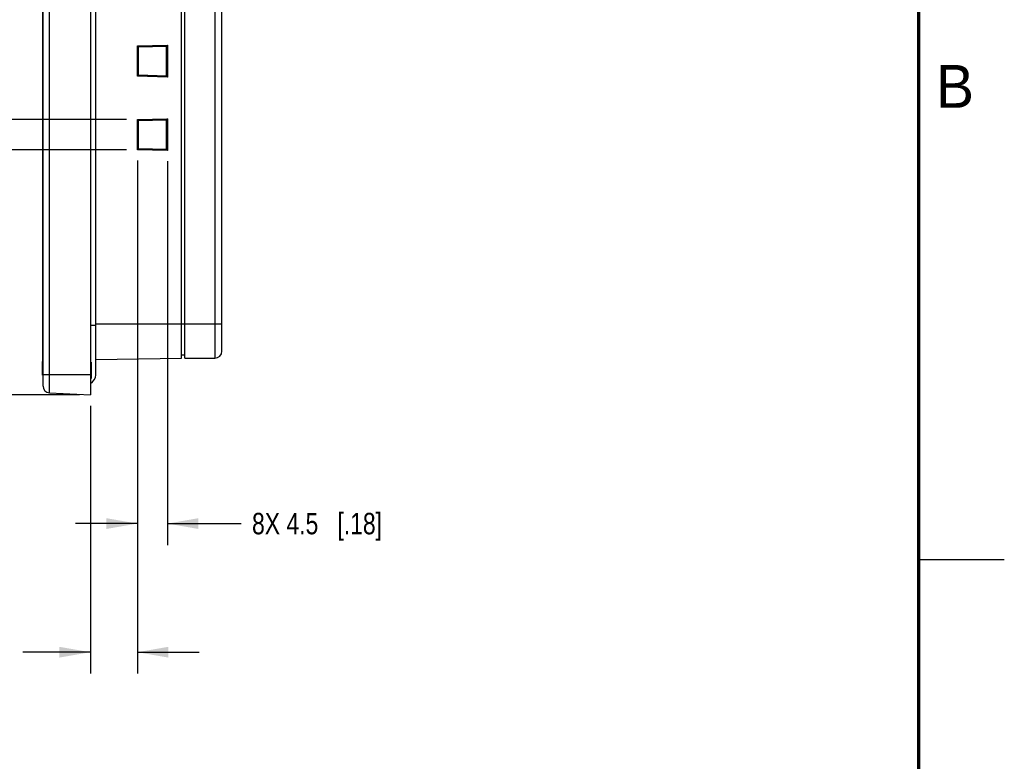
# Model space of a CAD drawing. Header units: inches. Extents: x 0 to 34, y 0 to 22.
# Tile 33 of 34: x 28.3 to 34, y 4.3 to 8.6. Entities that reach past the tile are written whole.
import ezdxf

# ---------------------------------------------------------------- set-up
doc = ezdxf.new("R2010")
doc.units = ezdxf.units.IN
doc.header["$LTSCALE"] = 1.87
doc.header["$MEASUREMENT"] = 0
doc.layers.get('0').update_dxf_attribs({"linetype": 'CONTINUOUS'})
doc.layers.add('DIMENSIONS', color=7, linetype='CONTINUOUS')
doc.styles.get("Standard").update_dxf_attribs({"font": 'txt', "width": 0.8})
doc.styles.add('TEXTSTYLE_2', font='txt')
doc.dimstyles.new('DIMSTYLE_2', dxfattribs={"dimtxt": 0.125, "dimasz": 0.18, "dimexe": 0.125, "dimexo": 0.0625, "dimgap": 0.0625, "dimtad": 0, "dimtih": 1, "dimtoh": 1, "dimdsep": 46, "dimtxsty": 'STANDARD', "dimblk": '_FILLED', "dimblk1": '_FILLED', "dimblk2": '_FILLED', "dimcen": 0.09, "dimadec": 0, "dimazin": 0, "dimtp": 0.02, "dimtm": 0.02, "dimtfac": 1, "dimtofl": 0, "dimtmove": 0, "dimatfit": 3, "dimldrblk": '_FILLED', "dimfxl": 1, "dimtolj": 1, "dimarcsym": 0})
doc.dimstyles.new('DIMSTYLE_3', dxfattribs={"dimtxt": 0.125, "dimasz": 0.18, "dimexe": 0.125, "dimexo": 0.0625, "dimgap": 0.0625, "dimtad": 0, "dimtih": 1, "dimtoh": 1, "dimdec": 1, "dimdsep": 46, "dimtxsty": 'STANDARD', "dimblk": '_FILLED', "dimblk1": '_FILLED', "dimblk2": '_FILLED', "dimcen": 0.09, "dimadec": 0, "dimazin": 0, "dimtp": 0.02, "dimtm": 0.02, "dimtfac": 1, "dimtdec": 1, "dimtofl": 0, "dimtmove": 0, "dimatfit": 3, "dimldrblk": '_FILLED', "dimfxl": 1, "dimtolj": 1, "dimarcsym": 0})

# ---------------------------------------------------------------- blocks, each defined once
blk = doc.blocks.new('_FILLED')
at = {"color": 0, "linetype": 'BYBLOCK'}
blk.add_solid([(0, 0), (-1, 0.174), (-1, -0.174)], dxfattribs=at)
blk = doc.blocks.new('*D4')
at = {"layer": 'DIMENSIONS', "color": 2, "linetype": 'CONTINUOUS'}
for p, q in [((28.8802, 7.8896), (26.7639, 7.8896)), ((26.8889, 7.8896), (26.8889, 7.3)), ((26.8889, 6.4603), (26.8889, 7.05)), ((28.6059, 6.4603), (26.7639, 6.4603))]:
    blk.add_line(p, q, dxfattribs=at)
at = {"layer": 'DIMENSIONS', "color": 2, "linetype": 'CONTINUOUS', "xscale": 0.18, "yscale": 0.18, "zscale": 0.18}
for p, rotation in [((26.8889, 7.8896), 90), ((26.8889, 6.4603), 270)]:
    blk.add_blockref('_FILLED', p, dxfattribs=dict(at, rotation=rotation))
at = {"layer": 'DIMENSIONS', "color": 2, "linetype": 'CONTINUOUS', "insert": (26.8889, 7.2375), "char_height": 0.125, "width": 1.525, "attachment_point": 2, "line_spacing_factor": 0.9}
blk.add_mtext('4X 36.3{\\Ftxt.shx;\\W1.000000;\\H0.125000; }[1.429]', dxfattribs=at)
blk = doc.blocks.new('*D5')
at = {"layer": 'DIMENSIONS', "color": 2, "linetype": 'CONTINUOUS'}
for p, q in [((27.6389, 8.437), (27.5214, 8.437)), ((27.6389, 8.0666), (27.6389, 8.437)), ((28.8802, 8.0666), (27.5139, 8.0666)), ((28.8802, 7.8896), (27.5139, 7.8896)), ((27.6389, 7.8896), (27.6389, 7.5296))]:
    blk.add_line(p, q, dxfattribs=at)
at = {"layer": 'DIMENSIONS', "color": 2, "linetype": 'CONTINUOUS', "xscale": 0.18, "yscale": 0.18, "zscale": 0.18}
for p, rotation in [((27.6389, 8.0666), 270), ((27.6389, 7.8896), 90)]:
    blk.add_blockref('_FILLED', p, dxfattribs=dict(at, rotation=rotation))
at = {"layer": 'DIMENSIONS', "color": 2, "linetype": 'CONTINUOUS', "insert": (27.4589, 8.4995), "char_height": 0.125, "width": 1.425, "attachment_point": 3, "line_spacing_factor": 0.9}
blk.add_mtext('16X 4.5{\\Ftxt.shx;\\W1.000000;\\H0.125000; }[.177]', dxfattribs=at)
blk = doc.blocks.new('*D6')
at = {"layer": 'DIMENSIONS', "color": 2, "linetype": 'CONTINUOUS'}
for p, q in [((28.9427, 7.8271), (28.9427, 4.8353)), ((28.6684, 6.3978), (28.6684, 4.8353)), ((28.6684, 4.9603), (28.2752, 4.9603)), ((28.9427, 4.9603), (29.3027, 4.9603))]:
    blk.add_line(p, q, dxfattribs=at)
at = {"layer": 'DIMENSIONS', "color": 2, "linetype": 'CONTINUOUS', "xscale": 0.18, "yscale": 0.18, "zscale": 0.18}
blk.add_blockref('_FILLED', (28.6684, 4.9603), dxfattribs=at)
at = {"layer": 'DIMENSIONS', "color": 2, "linetype": 'CONTINUOUS', "xscale": 0.18, "yscale": 0.18, "zscale": 0.18, "rotation": 180}
blk.add_blockref('_FILLED', (28.9427, 4.9603), dxfattribs=at)
at = {"layer": 'DIMENSIONS', "color": 2, "linetype": 'CONTINUOUS', "insert": (28.2127, 5.0228), "char_height": 0.125, "width": 1.125, "attachment_point": 3, "line_spacing_factor": 0.9}
blk.add_mtext('16X 7{\\Ftxt.shx;\\W1.000000;\\H0.125000; }[.27]', dxfattribs=at)
blk = doc.blocks.new('*D7')
at = {"layer": 'DIMENSIONS', "color": 2, "linetype": 'CONTINUOUS'}
for p, q in [((28.9427, 7.8271), (28.9427, 5.5853)), ((29.1184, 7.8226), (29.1184, 5.5853)), ((28.9427, 5.7103), (28.5827, 5.7103)), ((29.1184, 5.7103), (29.5492, 5.7103))]:
    blk.add_line(p, q, dxfattribs=at)
at = {"layer": 'DIMENSIONS', "color": 2, "linetype": 'CONTINUOUS', "xscale": 0.18, "yscale": 0.18, "zscale": 0.18}
blk.add_blockref('_FILLED', (28.9427, 5.7103), dxfattribs=at)
at = {"layer": 'DIMENSIONS', "color": 2, "linetype": 'CONTINUOUS', "xscale": 0.18, "yscale": 0.18, "zscale": 0.18, "rotation": 180}
blk.add_blockref('_FILLED', (29.1184, 5.7103), dxfattribs=at)
at = {"layer": 'DIMENSIONS', "color": 2, "linetype": 'CONTINUOUS', "insert": (29.6117, 5.7728), "char_height": 0.125, "width": 1.225, "attachment_point": 1, "line_spacing_factor": 0.9}
blk.add_mtext('8X 4.5{\\Ftxt.shx;\\W1.000000;\\H0.125000; }[.18]', dxfattribs=at)

msp = doc.modelspace()

# ---------------------------------------------------------------- linework, layer by layer
at = {"color": 7, "linetype": 'CONTINUOUS'}
for p, q in [((28.4301, 6.4728), (28.4301, 15.8179)), ((28.6684, 15.8304), (28.6684, 6.4603)), ((28.3928, 6.5121), (28.3928, 15.7786)), ((28.6999, 6.5785), (28.6999, 15.7123)), ((28.3889, 15.6355), (28.3889, 6.6552)), ((29.1999, 6.6752), (29.1999, 15.6156)), ((29.2196, 6.6749), (29.2196, 15.6159)), ((29.3948, 15.6159), (29.3948, 6.6749)), ((29.4361, 6.7162), (29.4361, 15.5745)), ((28.9427, 8.4957), (29.1184, 8.5001)), ((28.9427, 8.4957), (28.9487, 8.4898)), ((28.9427, 8.3187), (28.9427, 8.4957)), ((28.9487, 8.4898), (29.1132, 8.4945)), ((28.9487, 8.3245), (28.9487, 8.4898)), ((29.1184, 8.5001), (29.1132, 8.4947)), ((29.1132, 8.3196), (29.1132, 8.4947)), ((29.1184, 8.5001), (29.1184, 8.3142)), ((28.9427, 8.3187), (28.9487, 8.3245)), ((29.1184, 8.3142), (28.9427, 8.3187)), ((29.1132, 8.3199), (28.9487, 8.3245)), ((29.1184, 8.3142), (29.1132, 8.3196)), ((28.9427, 8.0666), (29.1184, 8.071)), ((28.9427, 8.0666), (28.9487, 8.0607)), ((28.9427, 7.8896), (28.9427, 8.0666)), ((28.9487, 8.0607), (29.1132, 8.0653)), ((28.9487, 7.8954), (28.9487, 8.0607)), ((29.1184, 8.071), (29.1132, 8.0656)), ((29.1132, 7.8905), (29.1132, 8.0656)), ((29.1184, 8.071), (29.1184, 7.8851)), ((28.9427, 7.8896), (28.9487, 7.8954)), ((29.1184, 7.8851), (28.9427, 7.8896)), ((29.1132, 7.8908), (28.9487, 7.8954)), ((29.1184, 7.8851), (29.1132, 7.8905)), ((28.6999, 6.8659), (28.6684, 6.8659)), ((29.4361, 6.8737), (28.6999, 6.8737)), ((28.6999, 6.6664), (29.1999, 6.6752)), ((29.1999, 6.6948), (29.2196, 6.6952)), ((29.2196, 6.6749), (29.3948, 6.6749)), ((28.3928, 6.6552), (28.3889, 6.6552)), ((28.3889, 6.5765), (28.3889, 6.6552)), ((28.6684, 6.6089), (28.6724, 6.6089)), ((28.6724, 6.6515), (28.6724, 6.5588)), ((28.3889, 6.5765), (28.3928, 6.5765)), ((28.6684, 6.5785), (28.3928, 6.5785)), ((28.6724, 6.5588), (28.6684, 6.5588)), ((28.4301, 6.4728), (28.6684, 6.4603))]:
    msp.add_line(p, q, dxfattribs=at)
at = {"color": 2, "linetype": 'CONTINUOUS'}
msp.add_line((33.5, 5.5), (34, 5.5), dxfattribs=at)
at = {"color": 7, "linetype": 'CONTINUOUS', "const_width": 0.02}
msp.add_lwpolyline([(33.5, 0.5), (33.5, 21.5)], dxfattribs=at)
at = {"color": 7, "linetype": 'CONTINUOUS'}
for centre, radius, start, end in [((29.3948, 6.7162), 0.0413, 270, 360), ((28.6409, 6.5785), 0.0591, 298.32456, 360), ((28.4322, 6.5121), 0.0394, 180, 267)]:
    msp.add_arc(centre, radius, start, end, dxfattribs=at)
for points in [[(28.6717, 6.6129), (28.6721, 6.6116), (28.6724, 6.6103), (28.6724, 6.6089)], [(28.6709, 6.5546), (28.6703, 6.554), (28.6695, 6.5536), (28.6687, 6.5533)]]:
    msp.add_open_spline(points, degree=3, dxfattribs=at)
msp.add_open_spline([(28.6724, 6.5588), (28.6724, 6.5584), (28.6723, 6.5569), (28.6716, 6.5553), (28.6709, 6.5546)], degree=3, knots=[0, 0, 0, 0, 0.288378, 1, 1, 1, 1], dxfattribs=at)

# ---------------------------------------------------------------- texts
at = {"color": 2, "linetype": 'CONTINUOUS', "insert": (33.6006, 8.3845), "char_height": 0.25, "width": 0.25, "attachment_point": 1, "line_spacing_factor": 0.9, "style": 'TEXTSTYLE_2'}
msp.add_mtext('B', dxfattribs=at)

# ---------------------------------------------------------------- dimensions: what is measured, and where the dimension line sits
at = {"layer": 'DIMENSIONS', "color": 2, "linetype": 'CONTINUOUS'}
for base, p1, p2, text, picture, middle in [((27.6389, 8.0666), (28.9427, 7.8896), (28.9427, 8.0666), '16X <>', '*D5', (26.7464, 8.437)), ((26.8889, 7.8896), (28.6684, 6.4603), (28.9427, 7.8896), '4X <>', '*D4', (26.8889, 7.175))]:
    dim = msp.add_linear_dim(base=base, p1=p1, p2=p2, angle=90, text=text, dimstyle='DIMSTYLE_2', dxfattribs=at)
    dim.commit()
    dim.dimension.update_dxf_attribs({"geometry": picture, "text_midpoint": middle, "dimtype": 160})
for base, p1, p2, text, picture, middle in [((28.9427, 4.9603), (28.6684, 6.4603), (28.9427, 7.8896), '16X <>', '*D6', (27.6502, 4.9603)), ((29.1184, 5.7103), (28.9427, 7.8896), (29.1184, 7.8851), '8X <>', '*D7', (30.2242, 5.7103))]:
    dim = msp.add_linear_dim(base=base, p1=p1, p2=p2, text=text, dimstyle='DIMSTYLE_3', dxfattribs=at)
    dim.commit()
    dim.dimension.update_dxf_attribs({"geometry": picture, "text_midpoint": middle, "dimtype": 160})

doc.saveas('drawing.dxf')
